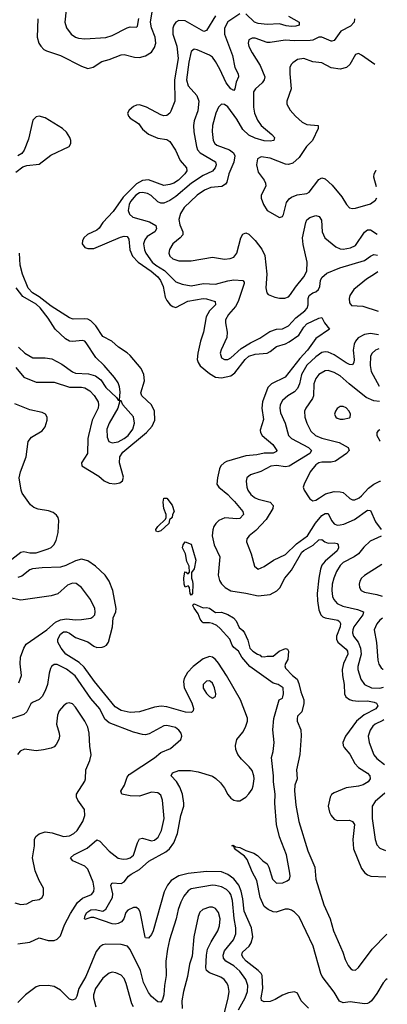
# Model space of a CAD drawing. Header units: inches. Extents: x 2057696 to 2160536, y 827480 to 1016834.
# Tile 245 of 256: x 2142403 to 2144819, y 906667 to 913145. Entities that reach past the tile are written whole.
import ezdxf

# ---------------------------------------------------------------- set-up
doc = ezdxf.new("R2010")
doc.units = ezdxf.units.IN
doc.header["$MEASUREMENT"] = 0
doc.layers.add('C1940', color=7, linetype='Continuous')
doc.layers.add('C1941', color=7, linetype='Continuous')

msp = doc.modelspace()

# ---------------------------------------------------------------- linework, layer by layer
at = {"layer": 'C1940', "color": 5}
for points, elevation in [([(2142350, 909595.5), (2142410, 909641.8), (2142430, 909645.1), (2142470, 909637.5), (2142510, 909636.8), (2142590, 909662.5), (2142610, 909672.8), (2142627.2, 909690), (2142641.4, 909718.6), (2142655.4, 909770), (2142659.9, 909850), (2142655, 909870), (2142644.9, 909884.9), (2142621.7, 909901.7), (2142592.8, 909912.8), (2142523.5, 909923.5), (2142494.7, 909934.7), (2142472.8, 909952.8), (2142440.1, 910000)], 320), ([(2143790.7, 910000), (2143815.1, 909975.1), (2143870.2, 909910), (2143874.2, 909890), (2143850, 909863.8), (2143830, 909860.4), (2143751.8, 909868.2), (2143711.4, 909850), (2143691.1, 909830), (2143679.8, 909810), (2143671.8, 909788.2), (2143668.9, 909750), (2143680.9, 909690), (2143717.5, 909610), (2143707.7, 909490), (2143716, 909456), (2143730, 909432.8), (2143753.5, 909410), (2143790, 909386.3), (2143890, 909371.4), (2143970, 909353.6), (2144050, 909364.1), (2144093.3, 909386.7), (2144112.5, 909407.5), (2144146.5, 909470), (2144190, 909522.3), (2144258.1, 909641.9), (2144270, 909653.2), (2144332.5, 909687.5), (2144370, 909722.8), (2144390, 909725.9), (2144409.7, 909709.7), (2144430, 909701.3), (2144470, 909703.6), (2144490, 909697.8), (2144495.9, 909690), (2144498.4, 909670), (2144489.1, 909650), (2144410, 909583.4), (2144390, 909555.5), (2144381, 909530), (2144368.9, 909470), (2144359.5, 909370), (2144360.6, 909320.6), (2144370, 909262.4), (2144382.4, 909230), (2144396.3, 909216.3), (2144410, 909208.5), (2144493.8, 909193.8), (2144505.8, 909185.8), (2144511.8, 909171.8), (2144509.1, 909150), (2144486.4, 909090), (2144486, 909070), (2144495.1, 909050), (2144550, 909003), (2144558.8, 908990), (2144560.3, 908970), (2144531, 908910), (2144522.9, 908870), (2144524.2, 908830), (2144536.4, 908770), (2144537.4, 908710), (2144546, 908690), (2144571.7, 908671.7), (2144590, 908664.9), (2144630, 908661.3), (2144690, 908664.2), (2144734.2, 908654.2), (2144748.5, 908648.5), (2144757.2, 908630), (2144743.5, 908610), (2144668.1, 908571.9), (2144617.1, 908530), (2144545.6, 908430), (2144528.1, 908390), (2144529.1, 908370), (2144536.4, 908356.4), (2144572.5, 908312.5), (2144606.3, 908250), (2144630, 908224.8), (2144690, 908188.4), (2144705.5, 908170), (2144706.4, 908150), (2144693.1, 908130), (2144660.9, 908110), (2144630, 908101.5), (2144548, 908092), (2144470, 908059), (2144453.7, 908046.3), (2144443, 908030), (2144431, 907970), (2144440.2, 907930), (2144450, 907908.8), (2144470, 907884.7), (2144490, 907876.5), (2144570, 907877.8), (2144590.2, 907870), (2144603.7, 907850), (2144593.1, 907750), (2144597.2, 907690), (2144650, 907560.5), (2144671.2, 907531.2), (2144690, 907517.6), (2144710.2, 907510.2), (2144810.4, 907506.1)], 320), ([(2143950.7, 910000), (2143970.1, 909990.1), (2144049.6, 909969.6), (2144068.4, 909948.4), (2144067.8, 909930), (2144023.8, 909856.2), (2143955, 909785), (2143910.4, 909750), (2143895.8, 909730), (2143893.7, 909710), (2143925.3, 909630), (2143946, 909550), (2143970, 909530.5), (2144010, 909547.2), (2144070.5, 909589.5), (2144150, 909625.7), (2144222.5, 909697.5), (2144295.2, 909750), (2144347.8, 909832.2), (2144390, 909882.3), (2144410, 909895.7), (2144430, 909895.8), (2144452.3, 909850), (2144470, 909827.8), (2144490, 909819.8), (2144510, 909820.4), (2144533.6, 909826.4), (2144602.9, 909857.1), (2144690, 909918.4), (2144710, 909915.2), (2144742.1, 909842.1), (2144779.4, 909791.5)], 340), ([(2144305.7, 910000), (2144310, 909993.4), (2144330, 909980.4), (2144350, 909984.6), (2144374.1, 910000)], 360), ([(2144567.8, 910000), (2144574.2, 909994.2), (2144590, 909985.8), (2144606.2, 909986.2), (2144630, 909996), (2144635.1, 910000)], 360), ([(2144780, 909746.2), (2144706.5, 909713.5), (2144665.5, 909674.5), (2144630.1, 909629.9), (2144601.3, 909610), (2144530, 909574.4), (2144510, 909554.8), (2144485.4, 909514.6), (2144468.7, 909471.3), (2144457.4, 909430), (2144454.5, 909390), (2144459.8, 909350), (2144467.1, 909330), (2144490, 909303), (2144526.1, 909286.1), (2144623.9, 909263.9), (2144662, 909250), (2144658.5, 909230), (2144600.1, 909150), (2144592.4, 909130), (2144591.4, 909110), (2144597.7, 909090), (2144628.4, 909048.4), (2144643.8, 909010), (2144646.8, 908970), (2144626.6, 908890), (2144626.4, 908870), (2144645.5, 908805.5), (2144669.3, 908770), (2144715.5, 908750), (2144770, 908745.7), (2144793.5, 908752.7)], 340), ([(2144301.2, 906641.2), (2144252.9, 906690), (2144230, 906739.7), (2144210, 906749.7), (2144170, 906742.9), (2144130, 906727.6), (2144081.9, 906698.1), (2144050, 906684.5), (2144010, 906681.9), (2143992.2, 906692.2), (2143989.2, 906710), (2144001.8, 906770), (2143996.7, 906856.7), (2143990.6, 906870), (2143970.7, 906890), (2143892.2, 906950), (2143873.4, 906970), (2143863.2, 906990), (2143867.8, 907010), (2143910.5, 907050), (2143925, 907070), (2143934.9, 907110), (2143927.7, 907170), (2143879.2, 907279.2), (2143870, 907359.6), (2143858.5, 907410), (2143842.4, 907450), (2143810, 907491.8), (2143770, 907520.9), (2143730, 907537.9), (2143630, 907539.7), (2143510, 907527.1), (2143448.8, 907511.2), (2143398.5, 907481.5), (2143373.4, 907450), (2143353.1, 907406.9), (2143280.4, 907150), (2143270, 907125.3), (2143250, 907102.7), (2143230, 907103), (2143227.7, 907107.7), (2143194, 907274), (2143186.4, 907290), (2143170, 907302.9), (2143150, 907303.2), (2143113.8, 907286.2), (2143100.7, 907270), (2143087, 907230), (2143071, 907210), (2143050, 907198.7), (2143030, 907194.6), (2143010, 907196.9), (2142890, 907237.2), (2142870, 907238.7), (2142830, 907225.2), (2142828.6, 907228.6), (2142833.3, 907250), (2142844.8, 907270), (2142870, 907289.1), (2142898.8, 907290), (2142950, 907278.8), (2142968, 907292), (2143012.8, 907370), (2143014.1, 907394.1), (2143002, 907450), (2143010, 907466), (2143070, 907462.2), (2143090, 907472.6), (2143119, 907510), (2143136, 907524), (2143190, 907553.1), (2143252.4, 907607.6), (2143363.8, 907670), (2143386.8, 907690), (2143416.4, 907730), (2143439.9, 907790), (2143461.6, 907910), (2143481, 907970), (2143482.1, 907990), (2143472.5, 908050), (2143455.7, 908095.7), (2143433.1, 908133.1), (2143398.3, 908170), (2143406.6, 908190), (2143450, 908204), (2143524.6, 908204.6), (2143576.4, 908196.4), (2143670, 908166.9), (2143692.7, 908152.7), (2143723, 908123), (2143748.3, 908088.3), (2143770, 908047), (2143790, 908023.6), (2143810.2, 908010.2), (2143830, 908005.3), (2143850, 908006.5), (2143890, 908030.2), (2143910, 908051.3), (2143930, 908082.3), (2143936.7, 908103.3), (2143944.5, 908150), (2143942.6, 908170), (2143930, 908204.8), (2143912.3, 908230), (2143860.4, 908280.4), (2143837.8, 908310), (2143824.1, 908344.1), (2143822.2, 908370), (2143830.7, 908410), (2143870, 908456.9), (2143888.2, 908490), (2143899.5, 908530), (2143899.5, 908550), (2143854.9, 908670), (2143763.2, 908830), (2143710.6, 908910.6), (2143690, 908934.3), (2143670, 908949.9), (2143650, 908954.1), (2143610, 908939.4), (2143543.5, 908890), (2143505.4, 908850), (2143483.4, 908810), (2143478.8, 908790), (2143484.6, 908750), (2143534.3, 908650), (2143546, 908614), (2143542.7, 908597.3), (2143532.8, 908587.2), (2143492, 908588), (2143370, 908624.9), (2143332.4, 908627.6), (2143290, 908621.2), (2143190, 908591.8), (2143130, 908586.4), (2143070, 908600.9), (2143030, 908624), (2142894, 908790), (2142826, 908886), (2142794.7, 908914.7), (2142706.4, 908970), (2142674.2, 909010), (2142653.2, 909050), (2142653.9, 909070), (2142670, 909101.5), (2142690, 909117.7), (2142710, 909118.5), (2142730, 909109.5), (2142770, 909080.1), (2142850, 909051.2), (2142890, 909022.4), (2142910, 909015.1), (2142944, 909016), (2142958.9, 909021.1), (2142972.5, 909030), (2142986.5, 909050), (2143012.9, 909150), (2143018, 909210), (2143035.6, 909250), (2143037.6, 909270), (2143015, 909390), (2142991, 909451), (2142963.8, 909490), (2142900.3, 909550), (2142850, 909584.1), (2142810, 909596.3), (2142770, 909585.7), (2142706.5, 909553.5), (2142670, 909542.4), (2142550, 909539.6), (2142487.3, 909532.7), (2142470, 909526.2), (2142416.4, 909483.6), (2142390, 909473.9)], 320), ([(2144782.6, 909559.8), (2144670, 909488.2), (2144650.3, 909470), (2144639.6, 909450), (2144635.3, 909430), (2144636.9, 909410), (2144647.4, 909390), (2144670, 909379.1), (2144750, 909363), (2144785.4, 909352.3)], 360), ([(2142397.8, 908782.2), (2142413.8, 908830), (2142406.3, 908906.3), (2142408.5, 908950), (2142429.3, 909010), (2142444.8, 909035.2), (2142581.4, 909130), (2142639, 909181), (2142670, 909195.7), (2142710, 909202.6), (2142770, 909196.6), (2142810, 909197.7), (2142870, 909207.5), (2142884.1, 909215.9), (2142895.8, 909230), (2142899.8, 909250), (2142897.2, 909270), (2142867.2, 909330), (2142809.7, 909410), (2142774.7, 909434.7), (2142750, 909436.8), (2142716, 909424), (2142652.4, 909367.6), (2142610, 909353.3), (2142410, 909326.2), (2142330, 909343.5)], 340), ([(2144819.5, 906834.5), (2144810, 906828.2), (2144791.7, 906808.3), (2144750, 906737.3), (2144716.5, 906690), (2144701.8, 906678.2), (2144690, 906671.2), (2144670, 906669.1), (2144576.1, 906683.9), (2144530, 906676.8), (2144506.2, 906686.2), (2144470, 906746.8), (2144392, 906850), (2144381.6, 906870), (2144332.5, 907050), (2144241.1, 907241.1), (2144210, 907272.2), (2144190, 907286.5), (2144170, 907292.8), (2144147, 907293), (2144087.9, 907272.1), (2144070, 907275.1), (2144036.2, 907290), (2144010, 907309.8), (2143983.4, 907370), (2143961.6, 907481.6), (2143930, 907538), (2143899, 907619), (2143881.5, 907641.5), (2143814.5, 907690), (2143817.2, 907697.2), (2143808.1, 907708.1), (2143798, 907710), (2143806.3, 907713.7), (2143822, 907702), (2143850, 907698), (2143890, 907677.6), (2143941.4, 907661.4), (2143965.1, 907645.1), (2144000.7, 907610), (2144030, 907590.4), (2144041.3, 907570), (2144064.6, 907490), (2144090, 907463.8), (2144133.1, 907466.9), (2144161.9, 907478.1), (2144175.5, 907490), (2144180.6, 907510), (2144179.5, 907530), (2144157.5, 907650), (2144110, 907769.6), (2144091.1, 907848.9), (2144080.2, 907990), (2144081.8, 908050), (2144070.7, 908130), (2144071.6, 908170), (2144058.8, 908290), (2144069.9, 908330.1), (2144075.6, 908390), (2144067.3, 908472.7), (2144072.8, 908547.2), (2144108, 908670), (2144130, 908682), (2144133.2, 908690), (2144137, 908710), (2144134.7, 908750), (2144101.2, 908770), (2144070, 908780.7), (2143914.8, 908890), (2143862.6, 908950), (2143840.5, 908990), (2143810, 909015.1), (2143799.8, 909030), (2143784.7, 909070), (2143720.4, 909140.4), (2143698.4, 909158.4), (2143671.3, 909171.3), (2143650, 909176.3), (2143610, 909176), (2143602.8, 909182.8), (2143590, 909200.4), (2143576.1, 909236.1), (2143550, 909272.3), (2143541.1, 909290), (2143543.5, 909296.5), (2143550, 909302.4), (2143610, 909274.6), (2143630, 909277.8), (2143650, 909272.1), (2143690, 909245.2), (2143730, 909245.9), (2143770, 909232.3), (2143807.9, 909210), (2143826.3, 909190), (2143845.7, 909145.7), (2143870, 909127.2), (2143880.2, 909110), (2143902.7, 909062.7), (2143914.8, 909010), (2143936, 908990), (2143966, 908970), (2143984.1, 908964.1), (2143990, 908956), (2144010, 908952), (2144030, 908958), (2144070, 908957.3), (2144109.4, 908990), (2144150, 909007.3), (2144162.8, 909002.8), (2144170.7, 908990.7), (2144165.4, 908934.6), (2144150, 908908), (2144146.9, 908893.1), (2144150, 908878), (2144196.3, 908830), (2144226, 908806), (2144238.4, 908778.4), (2144250, 908722), (2144270.5, 908670.5), (2144270, 908646), (2144257.3, 908590), (2144230, 908562), (2144226, 908546), (2144226.8, 908530), (2144250, 908472), (2144253.4, 908433.4), (2144244.9, 908310), (2144223, 908210), (2144226.4, 908150), (2144212.1, 908107.9), (2144208.9, 908071.1), (2144217.9, 907977.9), (2144237.1, 907870), (2144297.4, 907677.4), (2144344, 907570), (2144350.7, 907490.7), (2144401.2, 907321.2), (2144444.6, 907230), (2144466, 907150), (2144526.9, 907010), (2144542.5, 906962.5), (2144561.4, 906921.4), (2144580, 906900), (2144590, 906893.2), (2144610, 906892.2), (2144630, 906908), (2144719.8, 907030), (2144815.5, 907127.2)], 280), ([(2144787.3, 909207), (2144770, 909193.7), (2144750.2, 909170), (2144733, 909130), (2144748.2, 909048.2), (2144757.6, 908930), (2144763.9, 908903.9), (2144779.6, 908879.6), (2144790.9, 908870.9), (2144791.9, 908870.7)], 360), ([(2142390, 907065.2), (2142470, 907075.2), (2142530, 907103.9), (2142590, 907087.5), (2142630, 907087.1), (2142650, 907094.3), (2142670, 907117.6), (2142697.9, 907190), (2142736, 907264), (2142783.3, 907336.7), (2142814.6, 907365.4), (2142874, 907390), (2142890.5, 907409.5), (2142892.6, 907430), (2142885.5, 907470), (2142850, 907555.9), (2142830, 907576.4), (2142751.3, 907610), (2142736.3, 907630), (2142759.6, 907650), (2142846.7, 907693.3), (2142910, 907747.9), (2142930, 907740.8), (2142990, 907674.6), (2143050, 907628.9), (2143082.6, 907622.6), (2143110, 907624.5), (2143130, 907630.3), (2143150, 907648.9), (2143176.2, 907730), (2143190, 907754.6), (2143210, 907760.8), (2143270, 907742.8), (2143290, 907747.1), (2143313.4, 907766.6), (2143334, 907810), (2143351.5, 907890), (2143342.2, 908010), (2143330, 908043.6), (2143310, 908058.2), (2143270, 908061.8), (2143190, 908036.8), (2143130, 908038.5), (2143075.1, 908050), (2143068.2, 908070), (2143092.3, 908107.7), (2143110, 908160.5), (2143122.3, 908177.7), (2143290, 908289.1), (2143330, 908324), (2143393.6, 908350), (2143462.9, 908410), (2143469.6, 908430), (2143464.2, 908450), (2143449.6, 908470), (2143427.9, 908487.9), (2143370, 908502), (2143350, 908498.7), (2143253.2, 908446.8), (2143230, 908440.7), (2143210, 908441.5), (2143150, 908457), (2142990, 908519.5), (2142963.2, 908543.2), (2142929, 908610), (2142870, 908678.4), (2142767.2, 908827.2), (2142710, 908872.7), (2142650, 908903.4), (2142630, 908902.4), (2142610.9, 908889.1), (2142604.2, 908875.8), (2142595.6, 908844.4), (2142585.4, 908770), (2142570.6, 908730), (2142550, 908692.4), (2142530, 908672.5), (2142486.6, 908653.4), (2142475.8, 908644.2), (2142448.7, 908590), (2142430, 908574), (2142337.7, 908542.3)], 340), ([(2142370, 907335.3), (2142410, 907322.8), (2142450, 907327.4), (2142490, 907348.7), (2142530, 907357.1), (2142549.3, 907370), (2142558.4, 907390), (2142558.4, 907430), (2142530, 907482), (2142504.5, 907544.5), (2142487.7, 907630), (2142501, 907710), (2142500.6, 907750), (2142508, 907770), (2142531.1, 907788.9), (2142570, 907801.6), (2142615.4, 907795.4), (2142690, 907770.2), (2142730, 907774.2), (2142758.9, 907790), (2142781, 907810), (2142816.8, 907870), (2142830.7, 907910), (2142828.8, 907948.8), (2142784.4, 908010), (2142775.8, 908030), (2142775.1, 908050), (2142830, 908134.8), (2142834.7, 908150), (2142837.2, 908210), (2142863.9, 908270), (2142872.9, 908307.1), (2142864.2, 908364.2), (2142859.2, 908450), (2142850.8, 908490.8), (2142830.6, 908530), (2142770, 908622.4), (2142750, 908643.5), (2142728.9, 908651.1), (2142710, 908646.3), (2142690, 908631.5), (2142663.2, 908596.8), (2142651.1, 908568.9), (2142645.2, 908510), (2142662.2, 908450), (2142663.5, 908430), (2142660.2, 908410), (2142643.4, 908376.6), (2142630, 908360.7), (2142610, 908351.5), (2142558.2, 908341.8), (2142510, 908335.3), (2142434, 908346), (2142406.7, 908333.3), (2142389.2, 908310.8)], 360), ([(2144796.4, 908538.7), (2144790, 908533.8), (2144739.6, 908510), (2144724, 908496), (2144707.6, 908470), (2144693.5, 908430), (2144701.3, 908390), (2144730, 908307.9), (2144750, 908283.2), (2144800.4, 908244.4)], 340), ([(2144802.9, 908056), (2144739.6, 908000.4), (2144719.7, 907970), (2144720.5, 907890), (2144738.8, 907750), (2144750, 907714.9), (2144770, 907694), (2144808, 907679.1)], 340), ([(2143841.9, 906630), (2143884.9, 906710), (2143901.3, 906750), (2143902.8, 906790), (2143889.9, 906830), (2143850, 906884.5), (2143810, 906918.7), (2143757.3, 906950), (2143743.6, 906970), (2143741.3, 906990), (2143750, 907018.8), (2143807.9, 907090), (2143823.6, 907130), (2143823.5, 907170), (2143812.3, 907232.3), (2143801.2, 907350), (2143790.8, 907390), (2143782.6, 907402.6), (2143761.7, 907421.7), (2143730, 907439.1), (2143690, 907449.4), (2143670, 907449.9), (2143530, 907425.5), (2143510, 907413.1), (2143482.7, 907377.3), (2143461.8, 907338.2), (2143443.5, 907290), (2143430.9, 907230), (2143387.2, 907090), (2143373.4, 907030), (2143364.3, 906950), (2143364.7, 906855.3), (2143354.1, 906790), (2143350.6, 906729.4), (2143341.1, 906698.9), (2143330, 906680.7), (2143310, 906682.4), (2143270, 906718.4), (2143250, 906743.5), (2143217.7, 906810), (2143195.8, 906890), (2143130, 907028), (2143111.1, 907050), (2143070, 907060.3), (2142970, 907063.1), (2142950, 907057.6), (2142930, 907045.1), (2142905.8, 907014.2), (2142837.1, 906850), (2142791.4, 906770), (2142779, 906721), (2142770, 906703.1), (2142750, 906694.6), (2142730, 906699.4), (2142670, 906759.5), (2142630, 906783.7), (2142589.5, 906790.5), (2142531, 906789), (2142510, 906782.2), (2142440.9, 906730), (2142390, 906678.9)], 340), ([(2143749, 906610), (2143773.6, 906710), (2143778.9, 906750), (2143772.7, 906790), (2143763.4, 906810), (2143747, 906830), (2143725.4, 906845.4), (2143650, 906873.3), (2143630.8, 906890), (2143626.2, 906906.2), (2143629.8, 906990.2), (2143636.8, 907030), (2143661.3, 907078.7), (2143706, 907150), (2143716.7, 907183.3), (2143720.2, 907230), (2143710, 907271.1), (2143690, 907296.4), (2143670, 907305), (2143650, 907305), (2143605.7, 907290), (2143587.8, 907272.2), (2143576.6, 907243.4), (2143548.1, 907110), (2143535.8, 906984.2), (2143519.7, 906930), (2143506.7, 906850), (2143479.8, 906750), (2143469.5, 906690), (2143470, 906638.8)], 360), ([(2143150, 906649.8), (2143139.6, 906670), (2143103.5, 906803.5), (2143090, 906835.4), (2143070, 906857.6), (2143034.7, 906874.7), (2143010, 906878.2), (2142990, 906871.9), (2142950, 906838.2), (2142900.5, 906770), (2142888.9, 906730), (2142888.9, 906710), (2142903.8, 906650)], 360)]:
    msp.add_lwpolyline(points, dxfattribs=dict(at, elevation=elevation))
for points, elevation in [([(2143310, 909775.6), (2143300.1, 909780.1), (2143296.9, 909790), (2143309.8, 909810.2), (2143360.4, 909859.6), (2143365.7, 909870), (2143366.6, 909890), (2143349.4, 909929.4), (2143346, 909970), (2143350, 909997.1), (2143370, 909997.4), (2143405.6, 909950), (2143419, 909910), (2143406.7, 909890), (2143405.5, 909870), (2143386.7, 909853.3), (2143383.8, 909830), (2143330, 909782)], 280), ([(2143530, 909359.3), (2143522.9, 909370), (2143518.4, 909410), (2143510, 909420.9), (2143490, 909412.3), (2143483.5, 909430), (2143481, 909470), (2143488.3, 909511.7), (2143498, 909510), (2143510, 909498), (2143519, 909510), (2143516, 909550), (2143501.1, 909581.1), (2143493.6, 909630), (2143473.6, 909670), (2143476.8, 909690), (2143490, 909710.3), (2143530, 909693.7), (2143560.4, 909590), (2143550, 909531.6), (2143532.4, 909507.6), (2143531.2, 909470), (2143539.7, 909450), (2143541.3, 909430), (2143539.1, 909370)], 280), ([(2143650, 908795.1), (2143630, 908792.4), (2143609.2, 908770), (2143610, 908747.7), (2143630, 908712.4), (2143650, 908692.2), (2143670, 908681.3), (2143690, 908691.3), (2143692.9, 908710), (2143684.2, 908750), (2143670, 908779.7), (2143657.6, 908790)], 340)]:
    msp.add_lwpolyline(points, close=True, dxfattribs=dict(at, elevation=elevation))
at = {"layer": 'C1941', "color": 5}
for points, elevation in [([(2142521.2, 913150), (2142517.4, 913030), (2142529.3, 912990), (2142540.8, 912970), (2142561.1, 912950), (2142579.8, 912939.8), (2142670.6, 912910.6), (2142810, 912838.4), (2142850, 912824), (2142886.6, 912833.4), (2142942.7, 912870), (2142990, 912882.3), (2143070, 912914.7), (2143090, 912916), (2143157.9, 912897.9), (2143190, 912896.3), (2143230, 912907.7), (2143268.2, 912931.8), (2143290, 912963), (2143296.7, 912990), (2143293.3, 913030), (2143270, 913092.5), (2143262.9, 913130), (2143281.7, 913250)], 320), ([(2142708.2, 913210), (2142699.7, 913130), (2142710, 913090.6), (2142740.9, 913050), (2142770, 913031.3), (2142790, 913023.5), (2142830, 913019.2), (2142970, 913028.8), (2143010, 913040.8), (2143110, 913092.5), (2143130, 913097.5), (2143170, 913096.3), (2143176.9, 913103.1), (2143185.9, 913154.1)], 340), ([(2143690.2, 913170.2), (2143630, 913073.6), (2143612.3, 913067.7), (2143490, 913138.2), (2143450, 913139.2), (2143430.1, 913129.9), (2143415, 913110), (2143409.2, 913090), (2143409.3, 913050), (2143435.2, 912970), (2143444.5, 912890), (2143420.9, 912750), (2143422.7, 912610), (2143396.1, 912543.9), (2143389.2, 912530.8), (2143370, 912514.7), (2143350, 912512.6), (2143330, 912518.3), (2143237, 912570), (2143190, 912585.6), (2143170, 912583.6), (2143150, 912575.1), (2143121.6, 912550), (2143110.6, 912530), (2143117.3, 912510), (2143130, 912497.3), (2143182.9, 912462.9), (2143210, 912425.5), (2143250, 912392.4), (2143310, 912365.7), (2143370, 912357.1), (2143390, 912343), (2143427.7, 912287.7), (2143458.7, 912218.7), (2143500.3, 912170), (2143500.7, 912150), (2143487.6, 912130), (2143447.8, 912090), (2143415.9, 912070), (2143390, 912060.1), (2143350, 912055), (2143250, 912091.4), (2143210, 912087.4), (2143170, 912065.5), (2143083.2, 911976.8), (2143016.7, 911883.3), (2142949.5, 911810), (2142926.2, 911773.8), (2142910, 911759.5), (2142847.8, 911732.2), (2142824.9, 911710), (2142815.3, 911690), (2142814, 911670), (2142830, 911645.8), (2142850, 911638.8), (2142890, 911639.4), (2143065.8, 911714.2), (2143090, 911720.8), (2143110, 911719.7), (2143121, 911701), (2143126.6, 911630), (2143145.2, 911590), (2143180.6, 911550), (2143266.3, 911490), (2143310, 911452.6), (2143329, 911430), (2143346.8, 911390), (2143360.1, 911320.1), (2143370, 911297.8), (2143391.5, 911270), (2143410, 911257.1), (2143430, 911252), (2143507.5, 911292.5), (2143610, 911311.6), (2143630, 911309.4), (2143687.3, 911290), (2143688.9, 911270), (2143651.2, 911228.8), (2143628.5, 911190), (2143611.2, 911088.8), (2143592.2, 911030), (2143574.6, 910950), (2143570.1, 910910), (2143575.7, 910890), (2143590, 910867.5), (2143650, 910817), (2143690, 910793.1), (2143730, 910787.8), (2143790, 910801.7), (2143817.3, 910822.7), (2143885.7, 910910), (2143908.9, 910931.1), (2143950, 910944.6), (2144030, 910951.7), (2144050, 910962.1), (2144090, 910994.6), (2144150, 911012.5), (2144174.9, 911025.1), (2144236.9, 911070), (2144270, 911121.9), (2144290, 911144.1), (2144370, 911181.6), (2144390, 911186), (2144406.7, 911150), (2144440.4, 911110), (2144350, 911046.5), (2144295.9, 910970), (2144243.4, 910916.6), (2144147.7, 910792.3), (2144058.3, 910750), (2144034.3, 910725.7), (2143998.1, 910630), (2143995.6, 910590), (2144005.8, 910514.2), (2143984.5, 910444.5), (2143986.4, 910430), (2143997.6, 910410), (2144067.1, 910350), (2144093.2, 910310), (2144090, 910304.7), (2144070, 910293.2), (2144010, 910293.7), (2143962.6, 910282.6), (2143890, 910275.5), (2143762.7, 910237.3), (2143746.7, 910230), (2143725, 910210), (2143716, 910190), (2143702.9, 910130), (2143699.1, 910090), (2143711.3, 910070), (2143770, 910021), (2143790.7, 910000)], 320), ([(2143850, 913182.8), (2143770, 913131.2), (2143750.1, 913090), (2143750.1, 913050), (2143802.1, 912910), (2143816.3, 912830), (2143838.6, 912790), (2143840.2, 912770), (2143826.4, 912733.6), (2143818.2, 912690), (2143810, 912679.1), (2143790, 912689.9), (2143760.2, 912730), (2143719.3, 912819.3), (2143691, 912871), (2143670, 912898), (2143650, 912911.9), (2143570, 912946.8), (2143549.3, 912950.7), (2143530, 912936.2), (2143513.7, 912866.3), (2143499.1, 912750), (2143509.7, 912709.7), (2143566.6, 912646.6), (2143579.5, 912610), (2143574.9, 912545.1), (2143550, 912480.7), (2143544.5, 912450), (2143547.4, 912407.4), (2143565.6, 912310), (2143572.5, 912290), (2143589.7, 912269.7), (2143690.1, 912210.1), (2143694.5, 912190), (2143687.9, 912170), (2143670, 912148.5), (2143610, 912120.6), (2143531.9, 912070), (2143430, 911981.8), (2143390, 911956.5), (2143350, 911938.8), (2143330, 911938.3), (2143310, 911947.2), (2143267.9, 911987.9), (2143242.4, 912002.4), (2143210, 912009), (2143190, 912005.1), (2143166, 911990), (2143131, 911950), (2143122.5, 911930), (2143116.3, 911890), (2143125.6, 911865.6), (2143146.9, 911846.9), (2143255.2, 911815.2), (2143298.6, 911790), (2143302.9, 911770), (2143290.2, 911750), (2143241.4, 911718.6), (2143224.3, 911695.7), (2143217.4, 911670), (2143223.1, 911630), (2143231.9, 911610), (2143274.3, 911550), (2143296.8, 911530), (2143354.9, 911494.9), (2143430, 911419.7), (2143470, 911404.4), (2143530, 911395.1), (2143610.9, 911409.1), (2143690, 911404), (2143770, 911427.9), (2143810, 911433), (2143870.2, 911430.2), (2143878.4, 911418.4), (2143879.1, 911410), (2143839.8, 911290), (2143821.2, 911258.8), (2143774.4, 911205.6), (2143755.7, 911170), (2143754.8, 911150), (2143767.2, 911090), (2143764.9, 911055.1), (2143727.2, 910972.8), (2143721.4, 910950), (2143730, 910920.9), (2143750, 910908.8), (2143770, 910910.2), (2143790, 910920.1), (2143858.7, 910981.3), (2143920.4, 911019.6), (2143981, 911050), (2144047.3, 911092.7), (2144090, 911108.5), (2144130, 911111), (2144170, 911131), (2144217.5, 911182.5), (2144277, 911230), (2144292.3, 911247.7), (2144299.6, 911270), (2144300.2, 911310), (2144306.1, 911330), (2144330, 911347.4), (2144350, 911354.4), (2144368.2, 911370), (2144375.4, 911390), (2144380.6, 911430), (2144389, 911450), (2144421.6, 911478.4), (2144506.9, 911513.1), (2144670, 911559.8), (2144710, 911590.2), (2144730, 911599.7), (2144755, 911596)], 340), ([(2144170, 913169), (2144240.7, 913130), (2144240.7, 913110), (2144217.8, 913102.2), (2144190, 913100.7), (2144154.3, 913105.7), (2144110, 913119), (2144030, 913113.1), (2143970, 913119.9), (2143945.7, 913130), (2143890, 913183)], 340), ([(2144603, 913150), (2144602, 913130), (2144576.5, 913103.5), (2144513.5, 913070), (2144470, 913007.6), (2144455.9, 913004.1), (2144450, 913003.1), (2144390, 913030.4), (2144370, 913029.9), (2144330, 913010.6), (2144312.1, 913007.9), (2144210, 913006), (2144148.5, 913011.5), (2144050, 912994.8), (2144030, 912995.9), (2143950, 913023.5), (2143930, 913023.5), (2143910, 913013.6), (2143905.4, 912990), (2143910, 912968.2), (2143930, 912926.7), (2143982.8, 912842.8), (2144013.7, 912770), (2144009.3, 912750), (2143996.6, 912730), (2143953.6, 912690), (2143940.7, 912670), (2143939.5, 912570), (2143946.1, 912530), (2143965.1, 912485.1), (2143990.1, 912450.1), (2144061.3, 912390), (2144078.4, 912370), (2144074, 912350), (2144050, 912345.3), (2144010, 912347.5), (2143950, 912365.3), (2143910, 912385.7), (2143870, 912423.8), (2143830.3, 912490), (2143770, 912571.3), (2143750, 912586.2), (2143730.3, 912589.7), (2143719.6, 912580.4), (2143710, 912569.7), (2143692.8, 912530), (2143671.3, 912450), (2143668.3, 912410), (2143675, 912350), (2143685.5, 912330), (2143699.4, 912319.4), (2143781.5, 912290), (2143808.6, 912270), (2143816.6, 912250), (2143811.2, 912208.8), (2143777.2, 912130), (2143763.7, 912076.3), (2143756.5, 912063.5), (2143731.7, 912048.3), (2143659.2, 912040.8), (2143617.3, 912022.7), (2143569.4, 911990), (2143484.1, 911910), (2143459.8, 911870), (2143448.8, 911830), (2143455.5, 911795.5), (2143476.1, 911750), (2143476, 911730), (2143458.7, 911710), (2143409.1, 911670), (2143386.6, 911633.4), (2143382.6, 911610), (2143389.2, 911590), (2143410, 911571.3), (2143450, 911557.7), (2143530, 911558.9), (2143670, 911583.6), (2143750, 911570.2), (2143786.6, 911573.4), (2143810, 911582.6), (2143830, 911608.2), (2143857.1, 911710), (2143870, 911733.4), (2143890, 911742.8), (2143910, 911734.9), (2143950, 911692.3), (2143995.2, 911635.2), (2144013.8, 911593.8), (2144028.4, 911470), (2144021.3, 911381.3), (2144027.5, 911347.5), (2144036.7, 911336.7), (2144079.2, 911319.2), (2144110, 911312.4), (2144146.7, 911313.3), (2144170, 911322.3), (2144183.4, 911336.6), (2144215.2, 911384.8), (2144270, 911454), (2144289.4, 911490.6), (2144291.8, 911550), (2144266.7, 911666.7), (2144262.8, 911710), (2144283.2, 911810), (2144291.5, 911828.5), (2144310, 911843.2), (2144350, 911856.1), (2144371.1, 911851.1), (2144386.7, 911826.7), (2144390.9, 911750), (2144409.4, 911710), (2144481.5, 911650), (2144510, 911637.1), (2144530, 911634.8), (2144576.5, 911643.5), (2144610, 911659.7), (2144670, 911748), (2144690, 911762.9), (2144710, 911763.5), (2144753.1, 911735)], 360), ([(2144738, 912850), (2144650, 912912.4), (2144630, 912922), (2144610, 912916.2), (2144572.8, 912850), (2144551.8, 912830), (2144510, 912820.6), (2144450, 912829), (2144390, 912862), (2144330, 912867.4), (2144270, 912889.8), (2144230, 912883.8), (2144198.4, 912861.6), (2144187.9, 912850), (2144179.7, 912830), (2144178.4, 912790), (2144187.1, 912690), (2144158.7, 912610), (2144159.5, 912590), (2144181.6, 912550), (2144215.8, 912510), (2144260.3, 912470), (2144290, 912455.2), (2144366, 912450), (2144366, 912430), (2144328.4, 912350), (2144289.2, 912310), (2144240.8, 912239.2), (2144198, 912202), (2144170, 912191.4), (2144150, 912193.6), (2144050, 912233.9), (2143990, 912243.5), (2143965.3, 912230), (2143960.2, 912190), (2143970, 912143), (2144010.3, 912090), (2144019.6, 912070), (2144021.1, 912050), (2143990.4, 911990), (2143990.4, 911970), (2144004.9, 911930), (2144030, 911890.5), (2144110, 911844), (2144130, 911850.8), (2144137.1, 911862.9), (2144157.8, 911942.2), (2144174.2, 911965.8), (2144190, 911978.3), (2144226.6, 911993.4), (2144290, 912002.2), (2144305.6, 912010), (2144370, 912094.6), (2144390, 912104.4), (2144410, 912099.1), (2144457.2, 912057.2), (2144520.3, 911980.3), (2144550.2, 911930.2), (2144570, 911908.4), (2144590, 911902.6), (2144610, 911904.9), (2144710, 911932.6), (2144742.6, 911957.4), (2144749.9, 911973.2)], 380), ([(2142377.8, 912142.2), (2142422.3, 912177.7), (2142450, 912186.5), (2142530, 912195.2), (2142606.9, 912253.1), (2142728.5, 912310), (2142739.2, 912330), (2142738.2, 912350), (2142732.3, 912370), (2142710, 912404.8), (2142683.1, 912430), (2142570, 912499.7), (2142530, 912510.9), (2142510, 912506.3), (2142490, 912484.7), (2142460.2, 912359.8), (2142432.8, 912287.2), (2142415.9, 912264.1), (2142390, 912249.7)], 320), ([(2144748.9, 912044.9), (2144731, 912110), (2144732.3, 912130), (2144745.5, 912154.5), (2144747.4, 912155.6)], 380), ([(2142376.6, 910856.6), (2142430, 910792.4), (2142510, 910759.5), (2142630, 910759.8), (2142730, 910728.3), (2142810, 910727.1), (2142830, 910722.9), (2142863.2, 910703.2), (2142892.4, 910672.4), (2142917.5, 910630), (2142921.1, 910610), (2142918.2, 910590), (2142879.1, 910510), (2142854.4, 910410), (2142850.1, 910390), (2142849.1, 910290.9), (2142809.1, 910229.1), (2142812, 910210), (2142922.1, 910142.1), (2142957.4, 910110), (2142990, 910095.4), (2143027.9, 910092.1), (2143062, 910098), (2143077.7, 910110), (2143084.2, 910135.8), (2143058.4, 910230), (2143060.5, 910270), (2143080.6, 910299.4), (2143236, 910430), (2143272.8, 910470), (2143291.5, 910510), (2143290, 910569.4), (2143270, 910610.6), (2143204.9, 910670), (2143198.2, 910690), (2143222.3, 910770), (2143218.7, 910810), (2143201, 910850), (2143130, 910935.7), (2143110, 910954.3), (2143052, 910990), (2143008.9, 911028.9), (2142950, 911061.6), (2142903.4, 911130), (2142870, 911164.2), (2142850, 911173.9), (2142830, 911176.9), (2142754.2, 911174.2), (2142730, 911183.2), (2142610, 911260.6), (2142530, 911321.5), (2142487.6, 911347.6), (2142459.3, 911379.3), (2142421.1, 911470), (2142405.8, 911530), (2142401.3, 911610)], 320), ([(2144756.5, 911487.2), (2144736, 911470), (2144682.9, 911437.1), (2144598.9, 911370), (2144573.8, 911330), (2144568.8, 911310), (2144570, 911283), (2144585.1, 911265.1), (2144659.5, 911259.5), (2144760, 911226.5)], 340), ([(2142394.9, 910990), (2142436.9, 910950), (2142490, 910920.2), (2142570, 910920.2), (2142613.2, 910913.2), (2142679.6, 910879.6), (2142750, 910827.8), (2142770, 910820.1), (2142854.4, 910814.4), (2142901.4, 910801.4), (2142935.4, 910775.4), (2142970, 910726), (2143039.5, 910659.5), (2143050, 910642), (2143058, 910642), (2143062.5, 910697.5), (2143058.9, 910730), (2143050, 910756), (2143027, 910790), (2142957.7, 910870), (2142903.4, 910923.4), (2142839.7, 911019.7), (2142830, 911029.7), (2142814.5, 911034.5), (2142750, 911027), (2142730, 911030.6), (2142704.5, 911044.5), (2142636, 911110), (2142590, 911182.2), (2142536.6, 911250), (2142510, 911272.6), (2142424.2, 911324.2), (2142380.3, 911380.3)], 340), ([(2144762.1, 911070.9), (2144710, 911080.2), (2144670, 911074.5), (2144627.5, 911052.5), (2144610.1, 911030), (2144601.5, 911010), (2144596.1, 910970), (2144602.6, 910910), (2144599.4, 910890), (2144590, 910873.7), (2144570, 910877.3), (2144550, 910887.3), (2144470, 910941.1), (2144430, 910957.4), (2144410, 910960.5), (2144390, 910954.7), (2144350, 910927.3), (2144290, 910871.1), (2144255.6, 910810), (2144242.7, 910750), (2144230, 910717.8), (2144210, 910696.3), (2144165.3, 910670), (2144130, 910638.7), (2144115.5, 910610), (2144112.3, 910590), (2144118.2, 910558.2), (2144148.7, 910490), (2144170.2, 910410), (2144189.3, 910389.3), (2144300.8, 910330), (2144322, 910310), (2144310.1, 910290), (2144173.5, 910206.5), (2144150, 910202.9), (2144090, 910211.3), (2144053.4, 910206.6), (2143987.1, 910172.9), (2143920.5, 910150), (2143896, 910130), (2143891.5, 910108.5), (2143896.2, 910070), (2143903.2, 910050), (2143921.9, 910021.9), (2143943.6, 910003.6), (2143950.7, 910000)], 340), ([(2144763.3, 910979.7), (2144742.3, 910970), (2144719.2, 910950), (2144709.6, 910930.4), (2144706.6, 910870), (2144713.5, 910830), (2144766.7, 910732.8)], 360), ([(2144768, 910633.8), (2144730, 910637.7), (2144680.1, 910660.1), (2144568.2, 910748.2), (2144510, 910802.3), (2144470, 910824.9), (2144430, 910836.8), (2144410, 910834.5), (2144370, 910811.6), (2144350, 910785.1), (2144337.2, 910750), (2144333.6, 910670), (2144327.8, 910652.2), (2144283.8, 910590), (2144275.5, 910570), (2144277.3, 910530), (2144289.6, 910489.6), (2144317.6, 910437.6), (2144348.2, 910410), (2144390, 910392.3), (2144503.5, 910363.5), (2144561.7, 910330), (2144567.9, 910310), (2144551.3, 910290), (2144479.2, 910240.8), (2144450, 910234.6), (2144390, 910234.8), (2144370, 910229.1), (2144350, 910216.3), (2144313.2, 910170), (2144272.8, 910090), (2144267.2, 910070), (2144273.4, 910050), (2144305.7, 910000)], 360), ([(2142440.1, 910000), (2142419.4, 910030), (2142412.2, 910050), (2142399.6, 910130), (2142408.1, 910170), (2142444.6, 910270), (2142459.4, 910370), (2142481.2, 910398.8), (2142550, 910439.6), (2142570, 910465.3), (2142583.1, 910510), (2142582.4, 910530), (2142572.2, 910550), (2142550, 910561.1), (2142470, 910577.6), (2142370, 910618.5)], 320), ([(2144770.6, 910446), (2144760.3, 910439.7), (2144750.5, 910430), (2144750.4, 910410), (2144770, 910374), (2144771.6, 910372.1)], 380), ([(2144635.1, 910000), (2144650, 910011.8), (2144696.5, 910063.5), (2144730, 910089.6), (2144770, 910108.1), (2144775.1, 910109.1)], 360), ([(2144374.1, 910000), (2144414.2, 910025.8), (2144470, 910041.3), (2144510, 910039.4), (2144530, 910033.5), (2144567.8, 910000)], 360)]:
    msp.add_lwpolyline(points, dxfattribs=dict(at, elevation=elevation))
for points, elevation in [([(2143070, 910638), (2143062, 910638), (2143047.2, 910590), (2142990.2, 910490), (2142976, 910450), (2142978.6, 910398.6), (2142989.3, 910369.3), (2143010, 910361.8), (2143050, 910368.4), (2143090, 910388.5), (2143115.5, 910410), (2143145.5, 910450), (2143158.5, 910490), (2143150, 910531.3), (2143081.2, 910610)], 340), ([(2144530, 910599.6), (2144510, 910599.5), (2144490, 910586), (2144478, 910570), (2144473, 910550), (2144480.5, 910530), (2144490, 910523.1), (2144510, 910515.8), (2144530, 910515.8), (2144570, 910525.5), (2144576, 910530), (2144578.4, 910550), (2144569.5, 910570), (2144550, 910591.5)], 380)]:
    msp.add_lwpolyline(points, close=True, dxfattribs=dict(at, elevation=elevation))

doc.saveas('drawing.dxf')
